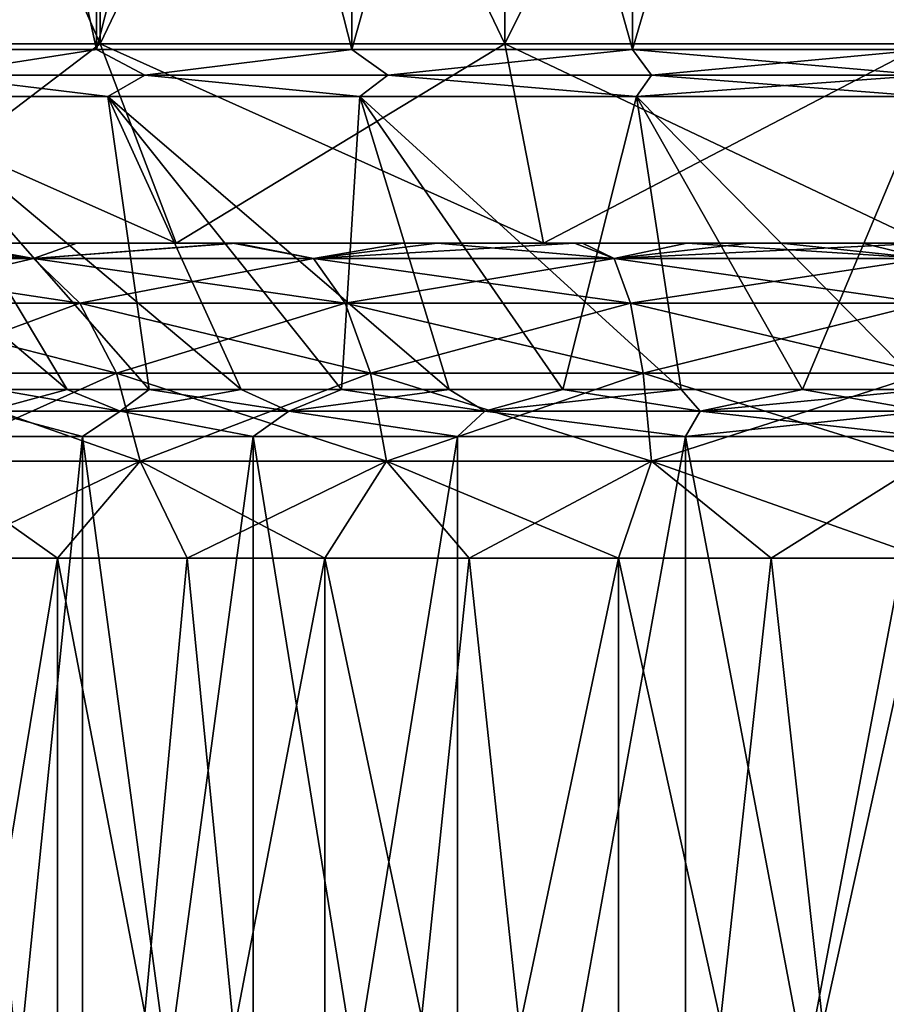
# Model space of a CAD drawing. Header units: millimetres. Extents: x -143 to 143, y -35 to 35.
# Tile 180 of 256: x -5.46 to -0.24, y 22.91 to 28.85. Entities that reach past the tile are written whole.
import ezdxf

# ---------------------------------------------------------------- set-up
doc = ezdxf.new("R2010")
doc.units = ezdxf.units.MM
doc.header["$LTSCALE"] = 65.185185
for name, color, linetype in [('338', 7, 'CONTINUOUS'), ('340', 7, 'CONTINUOUS'), ('341', 7, 'CONTINUOUS'), ('345', 7, 'CONTINUOUS'), ('346', 7, 'CONTINUOUS'), ('378', 7, 'CONTINUOUS'), ('379', 7, 'CONTINUOUS'), ('380', 7, 'CONTINUOUS'), ('382', 7, 'CONTINUOUS'), ('383', 7, 'CONTINUOUS')]:
    doc.layers.add(name, color=color, linetype=linetype)

msp = doc.modelspace()

# ---------------------------------------------------------------- linework, layer by layer
at = {"layer": '338', "linetype": 'CONTINUOUS'}
for points in [[(-7.2224, 28.7, 10.8091), (-4.9749, 28.7, 12.0104), (-7.2224, 33.8, 10.8091), (-7.2224, 28.7, 10.8091)], [(-7.2224, 33.8, 10.8091), (-4.9749, 28.7, 12.0104), (-4.9749, 33.8, 12.0104), (-7.2224, 33.8, 10.8091)], [(-4.9749, 28.7, -12.0104), (-7.2224, 28.7, -10.8091), (-4.9749, 33.8, -12.0104), (-4.9749, 28.7, -12.0104)], [(-4.9749, 33.8, -12.0104), (-7.2224, 28.7, -10.8091), (-7.2224, 33.8, -10.8091), (-4.9749, 33.8, -12.0104)], [(-4.9749, 28.7, 12.0104), (-2.5362, 28.7, 12.7502), (-4.9749, 33.8, 12.0104), (-4.9749, 28.7, 12.0104)], [(-4.9749, 33.8, 12.0104), (-2.5362, 28.7, 12.7502), (-2.5362, 33.8, 12.7502), (-4.9749, 33.8, 12.0104)], [(-2.5362, 28.7, -12.7502), (-4.9749, 28.7, -12.0104), (-2.5362, 33.8, -12.7502), (-2.5362, 28.7, -12.7502)], [(-2.5362, 33.8, -12.7502), (-4.9749, 28.7, -12.0104), (-4.9749, 33.8, -12.0104), (-2.5362, 33.8, -12.7502)], [(0, 33.8, -13), (0, 28.7, -13), (-2.5362, 28.7, -12.7502), (0, 33.8, -13)], [(0, 33.8, -13), (-2.5362, 28.7, -12.7502), (-2.5362, 33.8, -12.7502), (0, 33.8, -13)], [(0, 28.7, 13), (0, 33.8, 13), (-2.5362, 33.8, 12.7502), (0, 28.7, 13)], [(-2.5362, 28.7, 12.7502), (0, 28.7, 13), (-2.5362, 33.8, 12.7502), (-2.5362, 28.7, 12.7502)]]:
    msp.add_3dface(points, dxfattribs=at)
at = {"layer": '340', "linetype": 'CONTINUOUS'}
for points in [[(-4.9749, 28.7, 12.0104), (-7.2224, 28.7, 10.8091), (-4.5157, 27.5, 10.9018), (-4.9749, 28.7, 12.0104)], [(-4.5157, 27.5, 10.9018), (-7.2224, 28.7, 10.8091), (-6.5557, 27.5, 9.8114), (-4.5157, 27.5, 10.9018)], [(-7.2224, 28.7, -10.8091), (-4.9749, 28.7, -12.0104), (-6.5557, 27.5, -9.8114), (-7.2224, 28.7, -10.8091)], [(-6.5557, 27.5, -9.8114), (-4.9749, 28.7, -12.0104), (-4.5157, 27.5, -10.9018), (-6.5557, 27.5, -9.8114)], [(-2.5362, 28.7, 12.7502), (-4.9749, 28.7, 12.0104), (-2.302, 27.5, 11.5733), (-2.5362, 28.7, 12.7502)], [(-2.302, 27.5, 11.5733), (-4.9749, 28.7, 12.0104), (-4.5157, 27.5, 10.9018), (-2.302, 27.5, 11.5733)], [(-4.9749, 28.7, -12.0104), (-2.5362, 28.7, -12.7502), (-4.5157, 27.5, -10.9018), (-4.9749, 28.7, -12.0104)], [(-4.5157, 27.5, -10.9018), (-2.5362, 28.7, -12.7502), (-2.302, 27.5, -11.5733), (-4.5157, 27.5, -10.9018)], [(-2.5362, 28.7, -12.7502), (0, 28.7, -13), (-2.302, 27.5, -11.5733), (-2.5362, 28.7, -12.7502)], [(0, 28.7, 13), (-2.5362, 28.7, 12.7502), (0, 27.5, 11.8), (0, 28.7, 13)], [(0, 27.5, 11.8), (-2.5362, 28.7, 12.7502), (-2.302, 27.5, 11.5733), (0, 27.5, 11.8)], [(-2.302, 27.5, -11.5733), (0, 28.7, -13), (0, 27.5, -11.8), (-2.302, 27.5, -11.5733)]]:
    msp.add_3dface(points, dxfattribs=at)
at = {"layer": '341', "linetype": 'CONTINUOUS'}
for points in [[(-4.5157, 27.5, 10.9018), (-6.5557, 27.5, 9.8114), (-5.8788, 27.5, 9.0597), (-4.5157, 27.5, 10.9018)], [(-6.5557, 27.5, -9.8114), (-4.5157, 27.5, -10.9018), (-6.0269, 27.5, -8.962), (-6.5557, 27.5, -9.8114)], [(-6.0269, 27.5, -8.962), (-4.5157, 27.5, -10.9018), (-5.1145, 27.5, -9.5122), (-6.0269, 27.5, -8.962)], [(-4.1743, 27.5, 9.9607), (-4.5157, 27.5, 10.9018), (-5.8788, 27.5, 9.0597), (-4.1743, 27.5, 9.9607)], [(-5.1145, 27.5, -9.5122), (-4.5157, 27.5, -10.9018), (-4.1523, 27.5, -9.9699), (-5.1145, 27.5, -9.5122)], [(-2.302, 27.5, 11.5733), (-4.5157, 27.5, 10.9018), (-2.9437, 27.5, 10.3911), (-2.302, 27.5, 11.5733)], [(-2.9437, 27.5, 10.3911), (-4.5157, 27.5, 10.9018), (-4.1743, 27.5, 9.9607), (-2.9437, 27.5, 10.3911)], [(-4.5157, 27.5, -10.9018), (-2.302, 27.5, -11.5733), (-4.1523, 27.5, -9.9699), (-4.5157, 27.5, -10.9018)], [(-4.1523, 27.5, -9.9699), (-2.302, 27.5, -11.5733), (-3.1497, 27.5, -10.3305), (-4.1523, 27.5, -9.9699)], [(-3.1497, 27.5, -10.3305), (-2.302, 27.5, -11.5733), (-2.1164, 27.5, -10.5906), (-3.1497, 27.5, -10.3305)], [(-2.067, 27.5, 10.6004), (-2.302, 27.5, 11.5733), (-2.9437, 27.5, 10.3911), (-2.067, 27.5, 10.6004)], [(0, 27.5, 11.8), (-2.302, 27.5, 11.5733), (0, 27.5, 10.7999), (0, 27.5, 11.8)], [(0, 27.5, 10.7999), (-2.302, 27.5, 11.5733), (-0.3796, 27.5, 10.7933), (0, 27.5, 10.7999)], [(-0.3796, 27.5, 10.7933), (-2.302, 27.5, 11.5733), (-0.8699, 27.5, 10.7649), (-0.3796, 27.5, 10.7933)], [(-0.8699, 27.5, 10.7649), (-2.302, 27.5, 11.5733), (-1.4391, 27.5, 10.7037), (-0.8699, 27.5, 10.7649)], [(-1.4391, 27.5, 10.7037), (-2.302, 27.5, 11.5733), (-2.067, 27.5, 10.6004), (-1.4391, 27.5, 10.7037)], [(-2.302, 27.5, -11.5733), (0, 27.5, -11.8), (-2.1164, 27.5, -10.5906), (-2.302, 27.5, -11.5733)], [(-2.1164, 27.5, -10.5906), (0, 27.5, -11.8), (-1.0626, 27.5, -10.7476), (-2.1164, 27.5, -10.5906)], [(-1.0626, 27.5, -10.7476), (0, 27.5, -11.8), (0, 27.5, -10.7999), (-1.0626, 27.5, -10.7476)]]:
    msp.add_3dface(points, dxfattribs=at)
at = {"layer": '345', "linetype": 'CONTINUOUS'}
for points in [[(-6.614, 17.2, 5.9553), (-5.2313, 17.2, 7.2003), (-6.614, 25.6, 5.9552), (-6.614, 17.2, 5.9553)], [(-6.614, 25.6, 5.9552), (-5.2313, 17.2, 7.2003), (-5.9553, 25.6, 6.614), (-6.614, 25.6, 5.9552)], [(-5.2313, 17.2, -7.2002), (-6.614, 17.2, -5.9552), (-5.2313, 25.6, -7.2003), (-5.2313, 17.2, -7.2002)], [(-5.2313, 25.6, -7.2003), (-6.614, 17.2, -5.9552), (-5.9553, 25.6, -6.614), (-5.2313, 25.6, -7.2003)], [(-5.9553, 25.6, 6.614), (-5.2313, 17.2, 7.2003), (-5.2313, 25.6, 7.2002), (-5.9553, 25.6, 6.614)], [(-5.2313, 17.2, 7.2003), (-3.62, 17.2, 8.1306), (-5.2313, 25.6, 7.2002), (-5.2313, 17.2, 7.2003)], [(-5.2313, 25.6, 7.2002), (-3.62, 17.2, 8.1306), (-4.45, 25.6, 7.7076), (-5.2313, 25.6, 7.2002)], [(-3.62, 17.2, -8.1305), (-5.2313, 17.2, -7.2002), (-3.62, 25.6, -8.1306), (-3.62, 17.2, -8.1305)], [(-3.62, 25.6, -8.1306), (-5.2313, 17.2, -7.2002), (-4.45, 25.6, -7.7076), (-3.62, 25.6, -8.1306)], [(-4.45, 25.6, -7.7076), (-5.2313, 17.2, -7.2002), (-5.2313, 25.6, -7.2003), (-4.45, 25.6, -7.7076)], [(-4.45, 25.6, 7.7076), (-3.62, 17.2, 8.1306), (-3.62, 25.6, 8.1305), (-4.45, 25.6, 7.7076)], [(-3.62, 17.2, 8.1306), (-1.8504, 17.2, 8.7055), (-3.62, 25.6, 8.1305), (-3.62, 17.2, 8.1306)], [(-3.62, 25.6, 8.1305), (-1.8504, 17.2, 8.7055), (-2.7503, 25.6, 8.4644), (-3.62, 25.6, 8.1305)], [(-1.8504, 17.2, -8.7055), (-3.62, 17.2, -8.1305), (-1.8504, 25.6, -8.7055), (-1.8504, 17.2, -8.7055)], [(-1.8504, 25.6, -8.7055), (-3.62, 17.2, -8.1305), (-2.7502, 25.6, -8.4644), (-1.8504, 25.6, -8.7055)], [(-2.7502, 25.6, -8.4644), (-3.62, 17.2, -8.1305), (-3.62, 25.6, -8.1306), (-2.7502, 25.6, -8.4644)], [(-2.7503, 25.6, 8.4644), (-1.8504, 17.2, 8.7055), (-1.8504, 25.6, 8.7055), (-2.7503, 25.6, 8.4644)], [(0, 25.6, -8.9), (0, 17.2, -8.9), (-1.8504, 17.2, -8.7055), (0, 25.6, -8.9)], [(0, 25.6, -8.9), (-1.8504, 17.2, -8.7055), (-0.9303, 25.6, -8.8512), (0, 25.6, -8.9)], [(-1.8504, 17.2, 8.7055), (0, 17.2, 8.9), (-1.8504, 25.6, 8.7055), (-1.8504, 17.2, 8.7055)], [(-1.8504, 25.6, 8.7055), (0, 17.2, 8.9), (-0.9303, 25.6, 8.8512), (-1.8504, 25.6, 8.7055)], [(-0.9303, 25.6, -8.8512), (-1.8504, 17.2, -8.7055), (-1.8504, 25.6, -8.7055), (-0.9303, 25.6, -8.8512)], [(0, 17.2, 8.9), (0, 25.6, 8.9), (-0.9303, 25.6, 8.8512), (0, 17.2, 8.9)]]:
    msp.add_3dface(points, dxfattribs=at)
at = {"layer": '346', "linetype": 'CONTINUOUS'}
for points in [[(-5.3764, 27.407, 8.6832), (-6.7433, 27.5, 8.4361), (-6.8804, 27.407, 7.5474), (-5.3764, 27.407, 8.6832)], [(-6.8804, 27.407, -7.5474), (-6.0269, 27.5, -8.962), (-5.3764, 27.407, -8.6832), (-6.8804, 27.407, -7.5474)], [(-5.8788, 27.5, 9.0597), (-6.7433, 27.5, 8.4361), (-5.3764, 27.407, 8.6832), (-5.8788, 27.5, 9.0597)], [(-6.0269, 27.5, -8.962), (-5.1145, 27.5, -9.5122), (-5.3764, 27.407, -8.6832), (-6.0269, 27.5, -8.962)], [(-4.1743, 27.5, 9.9607), (-5.8788, 27.5, 9.0597), (-5.3764, 27.407, 8.6832), (-4.1743, 27.5, 9.9607)], [(-3.6893, 27.407, 9.5232), (-4.1743, 27.5, 9.9607), (-5.3764, 27.407, 8.6832), (-3.6893, 27.407, 9.5232)], [(-5.1145, 27.5, -9.5122), (-4.1523, 27.5, -9.9699), (-5.3764, 27.407, -8.6832), (-5.1145, 27.5, -9.5122)], [(-5.3764, 27.407, -8.6832), (-4.1523, 27.5, -9.9699), (-3.6893, 27.407, -9.5232), (-5.3764, 27.407, -8.6832)], [(-2.9437, 27.5, 10.3911), (-4.1743, 27.5, 9.9607), (-3.6893, 27.407, 9.5232), (-2.9437, 27.5, 10.3911)], [(-4.1523, 27.5, -9.9699), (-3.1497, 27.5, -10.3305), (-3.6893, 27.407, -9.5232), (-4.1523, 27.5, -9.9699)], [(-1.8766, 27.407, 10.039), (-2.9437, 27.5, 10.3911), (-3.6893, 27.407, 9.5232), (-1.8766, 27.407, 10.039)], [(-3.1497, 27.5, -10.3305), (-2.1164, 27.5, -10.5906), (-3.6893, 27.407, -9.5232), (-3.1497, 27.5, -10.3305)], [(-3.6893, 27.407, -9.5232), (-2.1164, 27.5, -10.5906), (-1.8766, 27.407, -10.039), (-3.6893, 27.407, -9.5232)], [(-2.067, 27.5, 10.6004), (-2.9437, 27.5, 10.3911), (-1.8766, 27.407, 10.039), (-2.067, 27.5, 10.6004)], [(-2.1164, 27.5, -10.5906), (-1.0626, 27.5, -10.7476), (-1.8766, 27.407, -10.039), (-2.1164, 27.5, -10.5906)], [(-1.4391, 27.5, 10.7037), (-2.067, 27.5, 10.6004), (-1.8766, 27.407, 10.039), (-1.4391, 27.5, 10.7037)], [(0, 27.407, 10.2129), (-1.4391, 27.5, 10.7037), (-1.8766, 27.407, 10.039), (0, 27.407, 10.2129)], [(-1.0626, 27.5, -10.7476), (0, 27.5, -10.7999), (-1.8766, 27.407, -10.039), (-1.0626, 27.5, -10.7476)], [(0, 27.5, -10.7999), (0, 27.407, -10.2129), (-1.8766, 27.407, -10.039), (0, 27.5, -10.7999)], [(-0.8699, 27.5, 10.7649), (-1.4391, 27.5, 10.7037), (0, 27.407, 10.2129), (-0.8699, 27.5, 10.7649)], [(-0.3796, 27.5, 10.7933), (-0.8699, 27.5, 10.7649), (0, 27.407, 10.2129), (-0.3796, 27.5, 10.7933)], [(0, 27.5, 10.7999), (-0.3796, 27.5, 10.7933), (0, 27.407, 10.2129), (0, 27.5, 10.7999)], [(-5.3764, 27.407, 8.6832), (-6.8804, 27.407, 7.5474), (-5.0973, 27.1368, 8.2324), (-5.3764, 27.407, 8.6832)], [(-5.0973, 27.1368, 8.2324), (-6.8804, 27.407, 7.5474), (-6.5232, 27.1368, 7.1556), (-5.0973, 27.1368, 8.2324)], [(-6.8804, 27.407, -7.5474), (-5.3764, 27.407, -8.6832), (-6.5232, 27.1368, -7.1556), (-6.8804, 27.407, -7.5474)], [(-6.5232, 27.1368, -7.1556), (-5.3764, 27.407, -8.6832), (-5.0973, 27.1368, -8.2324), (-6.5232, 27.1368, -7.1556)], [(-3.6893, 27.407, 9.5232), (-5.3764, 27.407, 8.6832), (-3.4978, 27.1368, 9.0289), (-3.6893, 27.407, 9.5232)], [(-3.4978, 27.1368, 9.0289), (-5.3764, 27.407, 8.6832), (-5.0973, 27.1368, 8.2324), (-3.4978, 27.1368, 9.0289)], [(-5.3764, 27.407, -8.6832), (-3.6893, 27.407, -9.5232), (-5.0973, 27.1368, -8.2324), (-5.3764, 27.407, -8.6832)], [(-5.0973, 27.1368, -8.2324), (-3.6893, 27.407, -9.5232), (-3.4978, 27.1368, -9.0289), (-5.0973, 27.1368, -8.2324)], [(-1.8766, 27.407, 10.039), (-3.6893, 27.407, 9.5232), (-1.7792, 27.1368, 9.5179), (-1.8766, 27.407, 10.039)], [(-1.7792, 27.1368, 9.5179), (-3.6893, 27.407, 9.5232), (-3.4978, 27.1368, 9.0289), (-1.7792, 27.1368, 9.5179)], [(-3.6893, 27.407, -9.5232), (-1.8766, 27.407, -10.039), (-3.4978, 27.1368, -9.0289), (-3.6893, 27.407, -9.5232)], [(-3.4978, 27.1368, -9.0289), (-1.8766, 27.407, -10.039), (-1.7792, 27.1368, -9.5179), (-3.4978, 27.1368, -9.0289)], [(-1.8766, 27.407, -10.039), (0, 27.407, -10.2129), (-1.7792, 27.1368, -9.5179), (-1.8766, 27.407, -10.039)], [(0, 27.1368, 9.6827), (0, 27.407, 10.2129), (-1.8766, 27.407, 10.039), (0, 27.1368, 9.6827)], [(0, 27.1368, 9.6827), (-1.8766, 27.407, 10.039), (-1.7792, 27.1368, 9.5179), (0, 27.1368, 9.6827)], [(0, 27.407, -10.2129), (0, 27.1368, -9.6827), (-1.7792, 27.1368, -9.5179), (0, 27.407, -10.2129)], [(-5.0973, 27.1368, 8.2324), (-6.5232, 27.1368, 7.1556), (-4.8759, 26.7158, 7.8749), (-5.0973, 27.1368, 8.2324)], [(-4.8759, 26.7158, 7.8749), (-6.5232, 27.1368, 7.1556), (-6.2399, 26.7158, 6.8448), (-4.8759, 26.7158, 7.8749)], [(-6.5232, 27.1368, -7.1556), (-5.0973, 27.1368, -8.2324), (-6.2399, 26.7158, -6.8448), (-6.5232, 27.1368, -7.1556)], [(-6.2399, 26.7158, -6.8448), (-5.0973, 27.1368, -8.2324), (-4.8759, 26.7158, -7.8749), (-6.2399, 26.7158, -6.8448)], [(-3.4978, 27.1368, 9.0289), (-5.0973, 27.1368, 8.2324), (-3.3459, 26.7158, 8.6367), (-3.4978, 27.1368, 9.0289)], [(-3.3459, 26.7158, 8.6367), (-5.0973, 27.1368, 8.2324), (-4.8759, 26.7158, 7.8749), (-3.3459, 26.7158, 8.6367)], [(-5.0973, 27.1368, -8.2324), (-3.4978, 27.1368, -9.0289), (-4.8759, 26.7158, -7.8749), (-5.0973, 27.1368, -8.2324)], [(-4.8759, 26.7158, -7.8749), (-3.4978, 27.1368, -9.0289), (-3.3459, 26.7158, -8.6367), (-4.8759, 26.7158, -7.8749)], [(-1.7792, 27.1368, 9.5179), (-3.4978, 27.1368, 9.0289), (-1.7019, 26.7158, 9.1045), (-1.7792, 27.1368, 9.5179)], [(-1.7019, 26.7158, 9.1045), (-3.4978, 27.1368, 9.0289), (-3.3459, 26.7158, 8.6367), (-1.7019, 26.7158, 9.1045)], [(-3.4978, 27.1368, -9.0289), (-1.7792, 27.1368, -9.5179), (-3.3459, 26.7158, -8.6367), (-3.4978, 27.1368, -9.0289)], [(-3.3459, 26.7158, -8.6367), (-1.7792, 27.1368, -9.5179), (-1.7019, 26.7158, -9.1045), (-3.3459, 26.7158, -8.6367)], [(0, 26.7158, 9.2622), (0, 27.1368, 9.6827), (-1.7792, 27.1368, 9.5179), (0, 26.7158, 9.2622)], [(-1.7792, 27.1368, -9.5179), (0, 27.1368, -9.6827), (-1.7019, 26.7158, -9.1045), (-1.7792, 27.1368, -9.5179)], [(0, 26.7158, 9.2622), (-1.7792, 27.1368, 9.5179), (-1.7019, 26.7158, 9.1045), (0, 26.7158, 9.2622)], [(0, 27.1368, -9.6827), (0, 26.7158, -9.2622), (-1.7019, 26.7158, -9.1045), (0, 27.1368, -9.6827)], [(-6.0582, 26.1854, -6.6455), (-6.2399, 26.7158, -6.8448), (-4.8759, 26.7158, -7.8749), (-6.0582, 26.1854, -6.6455)], [(-6.0582, 26.1854, 6.6455), (-4.7339, 26.1854, 7.6455), (-6.2399, 26.7158, 6.8448), (-6.0582, 26.1854, 6.6455)], [(-4.7339, 26.1854, 7.6455), (-4.8759, 26.7158, 7.8749), (-6.2399, 26.7158, 6.8448), (-4.7339, 26.1854, 7.6455)], [(-4.7339, 26.1854, -7.6455), (-6.0582, 26.1854, -6.6455), (-4.8759, 26.7158, -7.8749), (-4.7339, 26.1854, -7.6455)], [(-4.7339, 26.1854, -7.6455), (-4.8759, 26.7158, -7.8749), (-3.3459, 26.7158, -8.6367), (-4.7339, 26.1854, -7.6455)], [(-4.7339, 26.1854, 7.6455), (-3.2484, 26.1854, 8.3852), (-4.8759, 26.7158, 7.8749), (-4.7339, 26.1854, 7.6455)], [(-3.2484, 26.1854, 8.3852), (-3.3459, 26.7158, 8.6367), (-4.8759, 26.7158, 7.8749), (-3.2484, 26.1854, 8.3852)], [(-3.2484, 26.1854, -8.3852), (-4.7339, 26.1854, -7.6455), (-3.3459, 26.7158, -8.6367), (-3.2484, 26.1854, -8.3852)], [(-3.2484, 26.1854, -8.3852), (-3.3459, 26.7158, -8.6367), (-1.7019, 26.7158, -9.1045), (-3.2484, 26.1854, -8.3852)], [(-3.2484, 26.1854, 8.3852), (-1.6524, 26.1854, 8.8393), (-3.3459, 26.7158, 8.6367), (-3.2484, 26.1854, 8.3852)], [(-1.6524, 26.1854, 8.8393), (-1.7019, 26.7158, 9.1045), (-3.3459, 26.7158, 8.6367), (-1.6524, 26.1854, 8.8393)], [(-1.6524, 26.1854, -8.8393), (-3.2484, 26.1854, -8.3852), (-1.7019, 26.7158, -9.1045), (-1.6524, 26.1854, -8.8393)], [(0, 26.1854, 8.9924), (0, 26.7158, 9.2622), (-1.7019, 26.7158, 9.1045), (0, 26.1854, 8.9924)], [(-1.6524, 26.1854, 8.8393), (0, 26.1854, 8.9924), (-1.7019, 26.7158, 9.1045), (-1.6524, 26.1854, 8.8393)], [(0, 26.7158, -9.2622), (-1.6524, 26.1854, -8.8393), (-1.7019, 26.7158, -9.1045), (0, 26.7158, -9.2622)], [(0, 26.7158, -9.2622), (0, 26.1854, -8.9924), (-1.6524, 26.1854, -8.8393), (0, 26.7158, -9.2622)], [(-4.7339, 26.1854, -7.6455), (-5.9553, 25.6, -6.614), (-6.0582, 26.1854, -6.6455), (-4.7339, 26.1854, -7.6455)], [(-5.9553, 25.6, 6.614), (-5.2313, 25.6, 7.2002), (-6.0582, 26.1854, 6.6455), (-5.9553, 25.6, 6.614)], [(-6.0582, 26.1854, 6.6455), (-5.2313, 25.6, 7.2002), (-4.7339, 26.1854, 7.6455), (-6.0582, 26.1854, 6.6455)], [(-5.2313, 25.6, -7.2003), (-5.9553, 25.6, -6.614), (-4.7339, 26.1854, -7.6455), (-5.2313, 25.6, -7.2003)], [(-4.45, 25.6, -7.7076), (-5.2313, 25.6, -7.2003), (-4.7339, 26.1854, -7.6455), (-4.45, 25.6, -7.7076)], [(-5.2313, 25.6, 7.2002), (-4.45, 25.6, 7.7076), (-4.7339, 26.1854, 7.6455), (-5.2313, 25.6, 7.2002)], [(-3.2484, 26.1854, -8.3852), (-4.45, 25.6, -7.7076), (-4.7339, 26.1854, -7.6455), (-3.2484, 26.1854, -8.3852)], [(-4.45, 25.6, 7.7076), (-3.62, 25.6, 8.1305), (-4.7339, 26.1854, 7.6455), (-4.45, 25.6, 7.7076)], [(-4.7339, 26.1854, 7.6455), (-3.62, 25.6, 8.1305), (-3.2484, 26.1854, 8.3852), (-4.7339, 26.1854, 7.6455)], [(-3.62, 25.6, -8.1306), (-4.45, 25.6, -7.7076), (-3.2484, 26.1854, -8.3852), (-3.62, 25.6, -8.1306)], [(-2.7502, 25.6, -8.4644), (-3.62, 25.6, -8.1306), (-3.2484, 26.1854, -8.3852), (-2.7502, 25.6, -8.4644)], [(-3.62, 25.6, 8.1305), (-2.7503, 25.6, 8.4644), (-3.2484, 26.1854, 8.3852), (-3.62, 25.6, 8.1305)], [(-1.6524, 26.1854, -8.8393), (-2.7502, 25.6, -8.4644), (-3.2484, 26.1854, -8.3852), (-1.6524, 26.1854, -8.8393)], [(-2.7503, 25.6, 8.4644), (-1.8504, 25.6, 8.7055), (-3.2484, 26.1854, 8.3852), (-2.7503, 25.6, 8.4644)], [(-3.2484, 26.1854, 8.3852), (-1.8504, 25.6, 8.7055), (-1.6524, 26.1854, 8.8393), (-3.2484, 26.1854, 8.3852)], [(-1.8504, 25.6, -8.7055), (-2.7502, 25.6, -8.4644), (-1.6524, 26.1854, -8.8393), (-1.8504, 25.6, -8.7055)], [(-0.9303, 25.6, -8.8512), (-1.8504, 25.6, -8.7055), (-1.6524, 26.1854, -8.8393), (-0.9303, 25.6, -8.8512)], [(-1.8504, 25.6, 8.7055), (-0.9303, 25.6, 8.8512), (-1.6524, 26.1854, 8.8393), (-1.8504, 25.6, 8.7055)], [(0, 25.6, 8.9), (0, 26.1854, 8.9924), (-1.6524, 26.1854, 8.8393), (0, 25.6, 8.9)], [(-0.9303, 25.6, 8.8512), (0, 25.6, 8.9), (-1.6524, 26.1854, 8.8393), (-0.9303, 25.6, 8.8512)], [(0, 26.1854, -8.9924), (-0.9303, 25.6, -8.8512), (-1.6524, 26.1854, -8.8393), (0, 26.1854, -8.9924)], [(0, 26.1854, -8.9924), (0, 25.6, -8.9), (-0.9303, 25.6, -8.8512), (0, 26.1854, -8.9924)]]:
    msp.add_3dface(points, dxfattribs=at)
at = {"layer": '378', "linetype": 'CONTINUOUS'}
for points in [[(-6.2297, 28.3828, -5.6092), (-7.2598, 28.3828, -4.1914), (-5.1735, 26.6172, -4.1257), (-6.2297, 28.3828, -5.6092)], [(-5.1735, 26.6172, -4.1257), (-7.2598, 28.3828, -4.1914), (-5.6029, 26.6172, -3.5205), (-5.1735, 26.6172, -4.1257)], [(-6.2297, 28.3828, 5.6092), (-4.9273, 28.3828, 6.7819), (-4.679, 26.6172, 4.679), (-6.2297, 28.3828, 5.6092)], [(-5.6029, 26.6172, 3.5205), (-6.2297, 28.3828, 5.6092), (-5.1735, 26.6172, 4.1257), (-5.6029, 26.6172, 3.5205)], [(-5.1735, 26.6172, 4.1257), (-6.2297, 28.3828, 5.6092), (-4.679, 26.6172, 4.679), (-5.1735, 26.6172, 4.1257)], [(-4.9273, 28.3828, -6.7819), (-6.2297, 28.3828, -5.6092), (-4.1257, 26.6172, -5.1735), (-4.9273, 28.3828, -6.7819)], [(-4.1257, 26.6172, -5.1735), (-6.2297, 28.3828, -5.6092), (-4.679, 26.6172, -4.679), (-4.1257, 26.6172, -5.1735)], [(-4.679, 26.6172, -4.679), (-6.2297, 28.3828, -5.6092), (-5.1735, 26.6172, -4.1257), (-4.679, 26.6172, -4.679)], [(-4.9273, 28.3828, 6.7819), (-3.4096, 28.3828, 7.6581), (-3.5205, 26.6172, 5.6029), (-4.9273, 28.3828, 6.7819)], [(-4.679, 26.6172, 4.679), (-4.9273, 28.3828, 6.7819), (-4.1257, 26.6172, 5.1735), (-4.679, 26.6172, 4.679)], [(-4.1257, 26.6172, 5.1735), (-4.9273, 28.3828, 6.7819), (-3.5205, 26.6172, 5.6029), (-4.1257, 26.6172, 5.1735)], [(-3.4096, 28.3828, -7.6581), (-4.9273, 28.3828, -6.7819), (-2.8711, 26.6172, -5.9618), (-3.4096, 28.3828, -7.6581)], [(-2.8711, 26.6172, -5.9618), (-4.9273, 28.3828, -6.7819), (-3.5206, 26.6172, -5.6029), (-2.8711, 26.6172, -5.9618)], [(-3.5206, 26.6172, -5.6029), (-4.9273, 28.3828, -6.7819), (-4.1257, 26.6172, -5.1735), (-3.5206, 26.6172, -5.6029)], [(-3.5205, 26.6172, 5.6029), (-3.4096, 28.3828, 7.6581), (-2.8711, 26.6172, 5.9619), (-3.5205, 26.6172, 5.6029)], [(-3.4096, 28.3828, 7.6581), (-1.7429, 28.3828, 8.1997), (-2.1855, 26.6172, 6.2458), (-3.4096, 28.3828, 7.6581)], [(-2.8711, 26.6172, 5.9619), (-3.4096, 28.3828, 7.6581), (-2.1855, 26.6172, 6.2458), (-2.8711, 26.6172, 5.9619)], [(-1.7429, 28.3828, -8.1997), (-3.4096, 28.3828, -7.6581), (-1.4725, 26.6172, -6.4512), (-1.7429, 28.3828, -8.1997)], [(-1.4725, 26.6172, -6.4512), (-3.4096, 28.3828, -7.6581), (-2.1855, 26.6172, -6.2458), (-1.4725, 26.6172, -6.4512)], [(-2.1855, 26.6172, -6.2458), (-3.4096, 28.3828, -7.6581), (-2.8711, 26.6172, -5.9618), (-2.1855, 26.6172, -6.2458)], [(-2.1855, 26.6172, 6.2458), (-1.7429, 28.3828, 8.1997), (-1.4725, 26.6172, 6.4513), (-2.1855, 26.6172, 6.2458)], [(0, 26.6172, -6.6172), (0, 28.3828, -8.3828), (-1.7429, 28.3828, -8.1997), (0, 26.6172, -6.6172)], [(0, 26.6172, -6.6172), (-1.7429, 28.3828, -8.1997), (-0.7409, 26.6172, -6.5755), (0, 26.6172, -6.6172)], [(-1.7429, 28.3828, 8.1997), (0, 28.3828, 8.3828), (-0.7409, 26.6172, 6.5756), (-1.7429, 28.3828, 8.1997)], [(-1.4725, 26.6172, 6.4513), (-1.7429, 28.3828, 8.1997), (-0.7409, 26.6172, 6.5756), (-1.4725, 26.6172, 6.4513)], [(-0.7409, 26.6172, -6.5755), (-1.7429, 28.3828, -8.1997), (-1.4725, 26.6172, -6.4512), (-0.7409, 26.6172, -6.5755)], [(0, 28.3828, 8.3828), (0, 26.6172, 6.6172), (-0.7409, 26.6172, 6.5756), (0, 28.3828, 8.3828)]]:
    msp.add_3dface(points, dxfattribs=at)
at = {"layer": '379', "linetype": 'CONTINUOUS'}
for points in [[(-4.8531, 26.4874, -4.3697), (-5.6029, 26.6172, -3.5205), (-5.6555, 26.4874, -3.2652), (-4.8531, 26.4874, -4.3697)], [(-5.6029, 26.6172, 3.5205), (-5.1735, 26.6172, 4.1257), (-5.6555, 26.4874, 3.2652), (-5.6029, 26.6172, 3.5205)], [(-5.6555, 26.4874, 3.2652), (-5.1735, 26.6172, 4.1257), (-4.8531, 26.4874, 4.3697), (-5.6555, 26.4874, 3.2652)], [(-5.1735, 26.6172, -4.1257), (-5.6029, 26.6172, -3.5205), (-4.8531, 26.4874, -4.3697), (-5.1735, 26.6172, -4.1257)], [(-4.679, 26.6172, -4.679), (-5.1735, 26.6172, -4.1257), (-4.8531, 26.4874, -4.3697), (-4.679, 26.6172, -4.679)], [(-5.1735, 26.6172, 4.1257), (-4.679, 26.6172, 4.679), (-4.8531, 26.4874, 4.3697), (-5.1735, 26.6172, 4.1257)], [(-3.8385, 26.4874, -5.2832), (-4.679, 26.6172, -4.679), (-4.8531, 26.4874, -4.3697), (-3.8385, 26.4874, -5.2832)], [(-4.679, 26.6172, 4.679), (-4.1257, 26.6172, 5.1735), (-4.8531, 26.4874, 4.3697), (-4.679, 26.6172, 4.679)], [(-4.8531, 26.4874, 4.3697), (-4.1257, 26.6172, 5.1735), (-3.8385, 26.4874, 5.2832), (-4.8531, 26.4874, 4.3697)], [(-4.1257, 26.6172, -5.1735), (-4.679, 26.6172, -4.679), (-3.8385, 26.4874, -5.2832), (-4.1257, 26.6172, -5.1735)], [(-3.5206, 26.6172, -5.6029), (-4.1257, 26.6172, -5.1735), (-3.8385, 26.4874, -5.2832), (-3.5206, 26.6172, -5.6029)], [(-4.1257, 26.6172, 5.1735), (-3.5205, 26.6172, 5.6029), (-3.8385, 26.4874, 5.2832), (-4.1257, 26.6172, 5.1735)], [(-2.6562, 26.4874, -5.9659), (-3.5206, 26.6172, -5.6029), (-3.8385, 26.4874, -5.2832), (-2.6562, 26.4874, -5.9659)], [(-3.5205, 26.6172, 5.6029), (-2.8711, 26.6172, 5.9619), (-3.8385, 26.4874, 5.2832), (-3.5205, 26.6172, 5.6029)], [(-3.8385, 26.4874, 5.2832), (-2.8711, 26.6172, 5.9619), (-2.6562, 26.4874, 5.9659), (-3.8385, 26.4874, 5.2832)], [(-2.8711, 26.6172, -5.9618), (-3.5206, 26.6172, -5.6029), (-2.6562, 26.4874, -5.9659), (-2.8711, 26.6172, -5.9618)], [(-2.1855, 26.6172, -6.2458), (-2.8711, 26.6172, -5.9618), (-2.6562, 26.4874, -5.9659), (-2.1855, 26.6172, -6.2458)], [(-2.8711, 26.6172, 5.9619), (-2.1855, 26.6172, 6.2458), (-2.6562, 26.4874, 5.9659), (-2.8711, 26.6172, 5.9619)], [(-1.3578, 26.4874, -6.3877), (-2.1855, 26.6172, -6.2458), (-2.6562, 26.4874, -5.9659), (-1.3578, 26.4874, -6.3877)], [(-2.1855, 26.6172, 6.2458), (-1.4725, 26.6172, 6.4513), (-2.6562, 26.4874, 5.9659), (-2.1855, 26.6172, 6.2458)], [(-2.6562, 26.4874, 5.9659), (-1.4725, 26.6172, 6.4513), (-1.3578, 26.4874, 6.3877), (-2.6562, 26.4874, 5.9659)], [(-1.4725, 26.6172, -6.4512), (-2.1855, 26.6172, -6.2458), (-1.3578, 26.4874, -6.3877), (-1.4725, 26.6172, -6.4512)], [(-0.7409, 26.6172, -6.5755), (-1.4725, 26.6172, -6.4512), (-1.3578, 26.4874, -6.3877), (-0.7409, 26.6172, -6.5755)], [(-1.4725, 26.6172, 6.4513), (-0.7409, 26.6172, 6.5756), (-1.3578, 26.4874, 6.3877), (-1.4725, 26.6172, 6.4513)], [(0, 26.6172, 6.6172), (0, 26.4874, 6.5304), (-1.3578, 26.4874, 6.3877), (0, 26.6172, 6.6172)], [(-0.7409, 26.6172, 6.5756), (0, 26.6172, 6.6172), (-1.3578, 26.4874, 6.3877), (-0.7409, 26.6172, 6.5756)], [(0, 26.4874, -6.5304), (-0.7409, 26.6172, -6.5755), (-1.3578, 26.4874, -6.3877), (0, 26.4874, -6.5304)], [(0, 26.4874, -6.5304), (0, 26.6172, -6.6172), (-0.7409, 26.6172, -6.5755), (0, 26.4874, -6.5304)], [(-5.0819, 26.3343, -4.0527), (-5.6555, 26.4874, -3.2652), (-5.8563, 26.3343, -2.8202), (-5.0819, 26.3343, -4.0527)], [(-5.8563, 26.3343, 2.8203), (-5.6555, 26.4874, 3.2652), (-5.0819, 26.3343, 4.0527), (-5.8563, 26.3343, 2.8203)], [(-4.8531, 26.4874, -4.3697), (-5.6555, 26.4874, -3.2652), (-5.0819, 26.3343, -4.0527), (-4.8531, 26.4874, -4.3697)], [(-5.6555, 26.4874, 3.2652), (-4.8531, 26.4874, 4.3697), (-5.0819, 26.3343, 4.0527), (-5.6555, 26.4874, 3.2652)], [(-4.0527, 26.3343, -5.0819), (-4.8531, 26.4874, -4.3697), (-5.0819, 26.3343, -4.0527), (-4.0527, 26.3343, -5.0819)], [(-5.0819, 26.3343, 4.0527), (-4.8531, 26.4874, 4.3697), (-4.0527, 26.3343, 5.0819), (-5.0819, 26.3343, 4.0527)], [(-3.8385, 26.4874, -5.2832), (-4.8531, 26.4874, -4.3697), (-4.0527, 26.3343, -5.0819), (-3.8385, 26.4874, -5.2832)], [(-4.8531, 26.4874, 4.3697), (-3.8385, 26.4874, 5.2832), (-4.0527, 26.3343, 5.0819), (-4.8531, 26.4874, 4.3697)], [(-2.8203, 26.3343, -5.8563), (-3.8385, 26.4874, -5.2832), (-4.0527, 26.3343, -5.0819), (-2.8203, 26.3343, -5.8563)], [(-4.0527, 26.3343, 5.0819), (-3.8385, 26.4874, 5.2832), (-2.8202, 26.3343, 5.8563), (-4.0527, 26.3343, 5.0819)], [(-2.6562, 26.4874, -5.9659), (-3.8385, 26.4874, -5.2832), (-2.8203, 26.3343, -5.8563), (-2.6562, 26.4874, -5.9659)], [(-3.8385, 26.4874, 5.2832), (-2.6562, 26.4874, 5.9659), (-2.8202, 26.3343, 5.8563), (-3.8385, 26.4874, 5.2832)], [(-1.4464, 26.3343, -6.337), (-2.6562, 26.4874, -5.9659), (-2.8203, 26.3343, -5.8563), (-1.4464, 26.3343, -6.337)], [(-2.8202, 26.3343, 5.8563), (-2.6562, 26.4874, 5.9659), (-1.4464, 26.3343, 6.337), (-2.8202, 26.3343, 5.8563)], [(-1.3578, 26.4874, -6.3877), (-2.6562, 26.4874, -5.9659), (-1.4464, 26.3343, -6.337), (-1.3578, 26.4874, -6.3877)], [(-2.6562, 26.4874, 5.9659), (-1.3578, 26.4874, 6.3877), (-1.4464, 26.3343, 6.337), (-2.6562, 26.4874, 5.9659)], [(0, 26.3343, -6.5), (-1.3578, 26.4874, -6.3877), (-1.4464, 26.3343, -6.337), (0, 26.3343, -6.5)], [(0, 26.4874, 6.5304), (0, 26.3343, 6.5), (-1.4464, 26.3343, 6.337), (0, 26.4874, 6.5304)], [(-1.3578, 26.4874, 6.3877), (0, 26.4874, 6.5304), (-1.4464, 26.3343, 6.337), (-1.3578, 26.4874, 6.3877)], [(0, 26.3343, -6.5), (0, 26.4874, -6.5304), (-1.3578, 26.4874, -6.3877), (0, 26.3343, -6.5)]]:
    msp.add_3dface(points, dxfattribs=at)
at = {"layer": '380', "linetype": 'CONTINUOUS'}
for points in [[(-5.0819, 26.3343, -4.0527), (-5.8563, 26.3343, -2.8202), (-5.8563, 18.7, -2.8203), (-5.0819, 26.3343, -4.0527)], [(-5.0819, 18.7, -4.0527), (-5.0819, 26.3343, -4.0527), (-5.8563, 18.7, -2.8203), (-5.0819, 18.7, -4.0527)], [(-5.8563, 26.3343, 2.8203), (-5.0819, 26.3343, 4.0527), (-5.0819, 18.7, 4.0527), (-5.8563, 26.3343, 2.8203)], [(-5.8563, 18.7, 2.8202), (-5.8563, 26.3343, 2.8203), (-5.0819, 18.7, 4.0527), (-5.8563, 18.7, 2.8202)], [(-4.0527, 26.3343, -5.0819), (-5.0819, 26.3343, -4.0527), (-5.0819, 18.7, -4.0527), (-4.0527, 26.3343, -5.0819)], [(-4.0527, 18.7, -5.0819), (-4.0527, 26.3343, -5.0819), (-5.0819, 18.7, -4.0527), (-4.0527, 18.7, -5.0819)], [(-5.0819, 26.3343, 4.0527), (-4.0527, 26.3343, 5.0819), (-4.0527, 18.7, 5.0819), (-5.0819, 26.3343, 4.0527)], [(-5.0819, 18.7, 4.0527), (-5.0819, 26.3343, 4.0527), (-4.0527, 18.7, 5.0819), (-5.0819, 18.7, 4.0527)], [(-2.8203, 26.3343, -5.8563), (-4.0527, 26.3343, -5.0819), (-4.0527, 18.7, -5.0819), (-2.8203, 26.3343, -5.8563)], [(-2.8202, 18.7, -5.8563), (-2.8203, 26.3343, -5.8563), (-4.0527, 18.7, -5.0819), (-2.8202, 18.7, -5.8563)], [(-4.0527, 26.3343, 5.0819), (-2.8202, 26.3343, 5.8563), (-2.8203, 18.7, 5.8563), (-4.0527, 26.3343, 5.0819)], [(-4.0527, 18.7, 5.0819), (-4.0527, 26.3343, 5.0819), (-2.8203, 18.7, 5.8563), (-4.0527, 18.7, 5.0819)], [(-1.4464, 26.3343, -6.337), (-2.8203, 26.3343, -5.8563), (-2.8202, 18.7, -5.8563), (-1.4464, 26.3343, -6.337)], [(-2.8202, 26.3343, 5.8563), (-1.4464, 26.3343, 6.337), (-2.8203, 18.7, 5.8563), (-2.8202, 26.3343, 5.8563)], [(-2.8203, 18.7, 5.8563), (-1.4464, 26.3343, 6.337), (-1.4464, 18.7, 6.337), (-2.8203, 18.7, 5.8563)], [(-1.4464, 18.7, -6.337), (-1.4464, 26.3343, -6.337), (-2.8202, 18.7, -5.8563), (-1.4464, 18.7, -6.337)], [(0, 18.7, -6.5), (0, 26.3343, -6.5), (-1.4464, 26.3343, -6.337), (0, 18.7, -6.5)], [(0, 18.7, -6.5), (-1.4464, 26.3343, -6.337), (-1.4464, 18.7, -6.337), (0, 18.7, -6.5)], [(0, 26.3343, 6.5), (0, 18.7, 6.5), (-1.4464, 18.7, 6.337), (0, 26.3343, 6.5)], [(-1.4464, 26.3343, 6.337), (0, 26.3343, 6.5), (-1.4464, 18.7, 6.337), (-1.4464, 26.3343, 6.337)]]:
    msp.add_3dface(points, dxfattribs=at)
at = {"layer": '382', "linetype": 'CONTINUOUS'}
for points in [[(-6.3167, 28.6657, 5.6876), (-4.9962, 28.6657, 6.8766), (-5.9889, 28.5126, 5.9889), (-6.3167, 28.6657, 5.6876)], [(-4.9962, 28.6657, -6.8766), (-6.3167, 28.6657, -5.6876), (-5.9889, 28.5126, -5.9889), (-4.9962, 28.6657, -6.8766)], [(-5.9889, 28.5126, 5.9889), (-4.9962, 28.6657, 6.8766), (-4.7054, 28.5126, 7.0422), (-5.9889, 28.5126, 5.9889)], [(-4.7054, 28.5126, -7.0422), (-4.9962, 28.6657, -6.8766), (-5.9889, 28.5126, -5.9889), (-4.7054, 28.5126, -7.0422)], [(-4.9962, 28.6657, 6.8766), (-3.4573, 28.6657, 7.7651), (-4.7054, 28.5126, 7.0422), (-4.9962, 28.6657, 6.8766)], [(-3.4573, 28.6657, -7.7651), (-4.9962, 28.6657, -6.8766), (-4.7054, 28.5126, -7.0422), (-3.4573, 28.6657, -7.7651)], [(-4.7054, 28.5126, 7.0422), (-3.4573, 28.6657, 7.7651), (-3.2412, 28.5126, 7.8248), (-4.7054, 28.5126, 7.0422)], [(-3.2412, 28.5126, -7.8248), (-3.4573, 28.6657, -7.7651), (-4.7054, 28.5126, -7.0422), (-3.2412, 28.5126, -7.8248)], [(-3.4573, 28.6657, 7.7651), (-1.7673, 28.6657, 8.3143), (-3.2412, 28.5126, 7.8248), (-3.4573, 28.6657, 7.7651)], [(-1.7672, 28.6657, -8.3143), (-3.4573, 28.6657, -7.7651), (-3.2412, 28.5126, -7.8248), (-1.7672, 28.6657, -8.3143)], [(-3.2412, 28.5126, 7.8248), (-1.7673, 28.6657, 8.3143), (-1.6523, 28.5126, 8.3068), (-3.2412, 28.5126, 7.8248)], [(-1.6523, 28.5126, -8.3068), (-1.7672, 28.6657, -8.3143), (-3.2412, 28.5126, -7.8248), (-1.6523, 28.5126, -8.3068)], [(-1.7673, 28.6657, 8.3143), (0, 28.6657, 8.5), (-1.6523, 28.5126, 8.3068), (-1.7673, 28.6657, 8.3143)], [(0, 28.6657, -8.5), (-1.7672, 28.6657, -8.3143), (0, 28.5126, -8.4696), (0, 28.6657, -8.5)], [(0, 28.5126, -8.4696), (-1.7672, 28.6657, -8.3143), (-1.6523, 28.5126, -8.3068), (0, 28.5126, -8.4696)], [(-1.6523, 28.5126, 8.3068), (0, 28.6657, 8.5), (0, 28.5126, 8.4696), (-1.6523, 28.5126, 8.3068)], [(-4.9273, 28.3828, 6.7819), (-6.2297, 28.3828, 5.6092), (-5.9889, 28.5126, 5.9889), (-4.9273, 28.3828, 6.7819)], [(-6.2297, 28.3828, -5.6092), (-4.9273, 28.3828, -6.7819), (-5.9889, 28.5126, -5.9889), (-6.2297, 28.3828, -5.6092)], [(-4.9273, 28.3828, 6.7819), (-5.9889, 28.5126, 5.9889), (-4.7054, 28.5126, 7.0422), (-4.9273, 28.3828, 6.7819)], [(-4.9273, 28.3828, -6.7819), (-4.7054, 28.5126, -7.0422), (-5.9889, 28.5126, -5.9889), (-4.9273, 28.3828, -6.7819)], [(-3.4096, 28.3828, 7.6581), (-4.9273, 28.3828, 6.7819), (-4.7054, 28.5126, 7.0422), (-3.4096, 28.3828, 7.6581)], [(-4.9273, 28.3828, -6.7819), (-3.4096, 28.3828, -7.6581), (-4.7054, 28.5126, -7.0422), (-4.9273, 28.3828, -6.7819)], [(-3.4096, 28.3828, 7.6581), (-4.7054, 28.5126, 7.0422), (-3.2412, 28.5126, 7.8248), (-3.4096, 28.3828, 7.6581)], [(-3.4096, 28.3828, -7.6581), (-3.2412, 28.5126, -7.8248), (-4.7054, 28.5126, -7.0422), (-3.4096, 28.3828, -7.6581)], [(-1.7429, 28.3828, 8.1997), (-3.4096, 28.3828, 7.6581), (-3.2412, 28.5126, 7.8248), (-1.7429, 28.3828, 8.1997)], [(-3.4096, 28.3828, -7.6581), (-1.7429, 28.3828, -8.1997), (-3.2412, 28.5126, -7.8248), (-3.4096, 28.3828, -7.6581)], [(-1.7429, 28.3828, 8.1997), (-3.2412, 28.5126, 7.8248), (-1.6523, 28.5126, 8.3068), (-1.7429, 28.3828, 8.1997)], [(-1.7429, 28.3828, -8.1997), (-1.6523, 28.5126, -8.3068), (-3.2412, 28.5126, -7.8248), (-1.7429, 28.3828, -8.1997)], [(-1.7429, 28.3828, -8.1997), (0, 28.3828, -8.3828), (-1.6523, 28.5126, -8.3068), (-1.7429, 28.3828, -8.1997)], [(0, 28.3828, 8.3828), (-1.7429, 28.3828, 8.1997), (0, 28.5126, 8.4696), (0, 28.3828, 8.3828)], [(-1.7429, 28.3828, 8.1997), (-1.6523, 28.5126, 8.3068), (0, 28.5126, 8.4696), (-1.7429, 28.3828, 8.1997)], [(0, 28.3828, -8.3828), (0, 28.5126, -8.4696), (-1.6523, 28.5126, -8.3068), (0, 28.3828, -8.3828)]]:
    msp.add_3dface(points, dxfattribs=at)
at = {"layer": '383', "linetype": 'CONTINUOUS'}
for points in [[(-4.9962, 28.6657, 6.8766), (-6.3167, 28.6657, 5.6876), (-4.9962, 34.7, 6.8766), (-4.9962, 28.6657, 6.8766)], [(-4.9962, 34.7, 6.8766), (-6.3167, 28.6657, 5.6876), (-6.3167, 34.7, 5.6876), (-4.9962, 34.7, 6.8766)], [(-6.3167, 28.6657, -5.6876), (-4.9962, 28.6657, -6.8766), (-6.3167, 34.7, -5.6876), (-6.3167, 28.6657, -5.6876)], [(-6.3167, 34.7, -5.6876), (-4.9962, 28.6657, -6.8766), (-4.9962, 34.7, -6.8766), (-6.3167, 34.7, -5.6876)], [(-3.4573, 28.6657, 7.7651), (-4.9962, 28.6657, 6.8766), (-3.4573, 34.7, 7.7651), (-3.4573, 28.6657, 7.7651)], [(-3.4573, 34.7, 7.7651), (-4.9962, 28.6657, 6.8766), (-4.9962, 34.7, 6.8766), (-3.4573, 34.7, 7.7651)], [(-4.9962, 28.6657, -6.8766), (-3.4573, 28.6657, -7.7651), (-4.9962, 34.7, -6.8766), (-4.9962, 28.6657, -6.8766)], [(-4.9962, 34.7, -6.8766), (-3.4573, 28.6657, -7.7651), (-3.4573, 34.7, -7.7651), (-4.9962, 34.7, -6.8766)], [(-1.7673, 28.6657, 8.3143), (-3.4573, 28.6657, 7.7651), (-1.7672, 34.7, 8.3143), (-1.7673, 28.6657, 8.3143)], [(-1.7672, 34.7, 8.3143), (-3.4573, 28.6657, 7.7651), (-3.4573, 34.7, 7.7651), (-1.7672, 34.7, 8.3143)], [(-3.4573, 28.6657, -7.7651), (-1.7672, 28.6657, -8.3143), (-3.4573, 34.7, -7.7651), (-3.4573, 28.6657, -7.7651)], [(-3.4573, 34.7, -7.7651), (-1.7672, 28.6657, -8.3143), (-1.7672, 34.7, -8.3143), (-3.4573, 34.7, -7.7651)], [(0, 28.6657, 8.5), (-1.7673, 28.6657, 8.3143), (0, 34.7, 8.5), (0, 28.6657, 8.5)], [(0, 34.7, 8.5), (-1.7673, 28.6657, 8.3143), (-1.7672, 34.7, 8.3143), (0, 34.7, 8.5)], [(-1.7672, 28.6657, -8.3143), (0, 28.6657, -8.5), (-1.7672, 34.7, -8.3143), (-1.7672, 28.6657, -8.3143)], [(-1.7672, 34.7, -8.3143), (0, 28.6657, -8.5), (0, 34.7, -8.5), (-1.7672, 34.7, -8.3143)]]:
    msp.add_3dface(points, dxfattribs=at)

doc.saveas('drawing.dxf')
